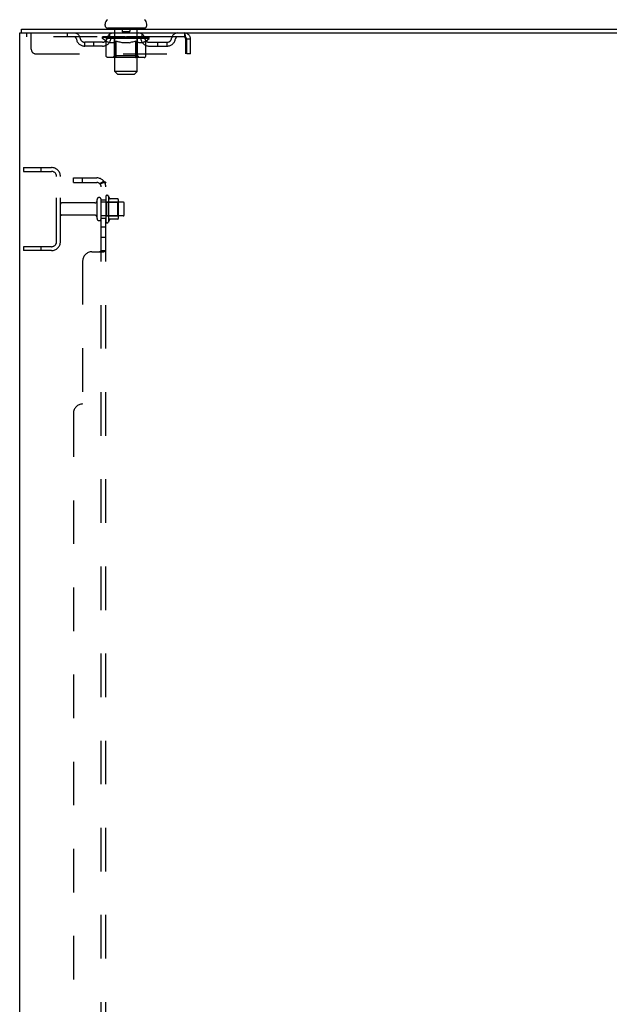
# Model space of a CAD drawing. Header units: inches. Extents: x 0 to 215, y 0 to 139.
# Tile 3 of 112: x 20 to 36, y 66 to 93. Entities that reach past the tile are written whole.
import ezdxf

# ---------------------------------------------------------------- set-up
doc = ezdxf.new("R2010")
doc.units = ezdxf.units.IN
doc.header["$LTSCALE"] = 11.804375
doc.header["$MEASUREMENT"] = 0
doc.linetypes.add('HIDDEN', pattern=[0.2, 0.1, -0.1])
doc.layers.get('0').update_dxf_attribs({"linetype": 'CONTINUOUS'})
doc.layers.add('DEFAULT_2', color=8, linetype='HIDDEN')
doc.layers.add('SUBPANEL', color=7, linetype='CONTINUOUS')

msp = doc.modelspace()

# ---------------------------------------------------------------- linework, layer by layer
at = {"color": 7, "linetype": 'Continuous'}
for p, q in [((22.557, 92.358), (22.557, 92.397)), ((23.682, 92.358), (23.682, 92.397)), ((20.297, 92.155), (20.297, 92.259)), ((22.62, 92.289), (22.62, 92.259)), ((23.62, 92.289), (22.62, 92.289)), ((23.62, 92.289), (23.62, 92.259))]:
    msp.add_line(p, q, dxfattribs=at)
at = {"color": 3, "linetype": 'Continuous'}
for p, q in [((20.245, 6.363), (20.245, 92.155)), ((20.245, 92.155), (44.051, 92.155)), ((20.297, 92.259), (44.056, 92.259))]:
    msp.add_line(p, q, dxfattribs=at)
at = {"color": 7, "linetype": 'Continuous'}
for centre, radius, start, end in [((22.701, 92.397), 0.144, 124.6624, 180), ((22.626, 92.358), 0.069, 180, 265), ((23.613, 92.358), 0.069, 275, 360), ((23.539, 92.397), 0.144, 360, 55.3376)]:
    msp.add_arc(centre, radius, start, end, dxfattribs=at)
at = {"layer": 'DEFAULT_2', "color": 8, "linetype": 'HIDDEN'}
for p, q in [((20.432, 92.155), (20.432, 92.051)), ((24.703, 92.051), (20.432, 92.051)), ((20.557, 91.717), (20.557, 92.155)), ((21.532, 92.155), (21.532, 92.051)), ((22.487, 92.004), (22.487, 92.051)), ((22.496, 92.044), (22.496, 92.051)), ((22.525, 92.044), (22.525, 92.051)), ((22.571, 92.044), (22.571, 92.051)), ((22.635, 92.044), (22.635, 92.051)), ((22.654, 92.041), (22.654, 92.045)), ((22.682, 92.051), (22.682, 92.155)), ((22.691, 92.041), (22.691, 92.046)), ((22.713, 92.044), (22.713, 92.051)), ((22.747, 92.041), (22.747, 92.048)), ((22.8, 92.289), (22.8, 92.259)), ((22.803, 92.044), (22.803, 92.051)), ((22.82, 91.108), (22.82, 92.259)), ((22.821, 92.041), (22.821, 92.049)), ((22.903, 92.044), (22.903, 92.051)), ((22.909, 92.041), (22.909, 92.05)), ((23.005, 92.044), (23.12, 92.051)), ((23.01, 92.044), (23.01, 92.051)), ((23.01, 92.05), (23.01, 92.051)), ((23.01, 92.044), (23.01, 92.05)), ((23.015, 92.279), (23.015, 92.199)), ((23.215, 92.189), (23.025, 92.189)), ((23.12, 92.044), (23.12, 92.051)), ((23.12, 92.051), (23.234, 92.044)), ((23.225, 92.279), (23.225, 92.199)), ((23.229, 92.05), (23.23, 92.051)), ((23.229, 92.044), (23.229, 92.05)), ((23.23, 92.044), (23.23, 92.051)), ((23.33, 92.041), (23.33, 92.05)), ((23.336, 92.044), (23.336, 92.051)), ((23.419, 92.041), (23.419, 92.049)), ((23.42, 91.108), (23.42, 92.259)), ((23.436, 92.044), (23.436, 92.051)), ((23.44, 92.289), (23.44, 92.259)), ((23.493, 92.041), (23.493, 92.048)), ((23.527, 92.044), (23.527, 92.051)), ((23.549, 92.041), (23.549, 92.046)), ((23.557, 92.051), (23.557, 92.155)), ((23.586, 92.041), (23.586, 92.045)), ((23.605, 92.044), (23.605, 92.051)), ((23.632, 92.047), (23.752, 92.048)), ((23.632, 92.044), (23.632, 92.047)), ((23.668, 92.044), (23.668, 92.051)), ((23.715, 92.044), (23.715, 92.051)), ((23.743, 92.044), (23.743, 92.051)), ((23.752, 92.044), (23.752, 92.048)), ((24.703, 92.155), (24.703, 92.051)), ((24.705, 92.05), (24.703, 92.051)), ((22.005, 91.8), (22.005, 91.904)), ((22.488, 91.904), (22.005, 91.904)), ((22.488, 91.8), (22.005, 91.8)), ((22.255, 91.8), (22.255, 91.904)), ((22.586, 91.934), (22.487, 92.004)), ((23.753, 92.004), (22.487, 92.004)), ((22.505, 92.041), (22.505, 92.044)), ((22.505, 92.041), (23.735, 92.041)), ((22.514, 92.041), (22.514, 92.044)), ((22.515, 92.041), (22.515, 92.044)), ((22.541, 92.041), (22.541, 92.044)), ((22.543, 92.041), (22.543, 92.044)), ((22.586, 92.041), (22.586, 92.044)), ((22.586, 91.529), (22.586, 91.934)), ((22.586, 91.934), (22.6, 91.925)), ((22.589, 92.041), (22.589, 92.044)), ((22.793, 92.044), (22.592, 92.044)), ((22.614, 91.916), (22.6, 91.925)), ((22.627, 91.909), (22.614, 91.917)), ((22.641, 91.902), (22.627, 91.909)), ((22.636, 92.041), (22.636, 92.044)), ((22.637, 92.041), (22.637, 92.044)), ((22.64, 92.041), (22.64, 92.044)), ((22.654, 91.897), (22.641, 91.903)), ((22.647, 92.041), (22.647, 92.044)), ((22.647, 92.041), (22.647, 92.044)), ((22.65, 92.041), (22.65, 92.044)), ((22.667, 91.892), (22.654, 91.897)), ((22.658, 92.041), (22.658, 92.044)), ((22.771, 91.892), (22.667, 91.892)), ((22.672, 92.041), (22.672, 92.044)), ((22.69, 92.041), (22.69, 92.044)), ((22.711, 92.041), (22.711, 92.044)), ((22.711, 92.041), (22.711, 92.044)), ((22.722, 92.041), (22.722, 92.044)), ((22.727, 92.041), (22.727, 92.044)), ((22.736, 92.041), (22.736, 92.044)), ((22.763, 92.041), (22.763, 92.044)), ((22.766, 92.041), (22.766, 92.044)), ((22.771, 91.892), (22.785, 91.897)), ((22.798, 91.903), (22.785, 91.897)), ((22.793, 92.041), (22.793, 92.044)), ((22.86, 92.044), (22.798, 92.044)), ((22.812, 91.909), (22.798, 91.903)), ((22.807, 91.532), (22.807, 92.001)), ((22.81, 92.041), (22.81, 92.044)), ((22.826, 91.917), (22.812, 91.909)), ((22.815, 92.041), (22.815, 92.044)), ((22.825, 92.041), (22.825, 92.044)), ((22.839, 91.925), (22.825, 91.917)), ((22.836, 92.041), (22.836, 92.044)), ((22.853, 91.935), (22.839, 91.925)), ((22.853, 91.529), (22.853, 91.935)), ((22.853, 91.935), (22.882, 91.925)), ((22.86, 92.041), (22.86, 92.044)), ((22.935, 92.044), (22.876, 92.044)), ((22.911, 91.917), (22.882, 91.925)), ((22.896, 92.041), (22.896, 92.044)), ((22.907, 92.041), (22.907, 92.044)), ((22.938, 91.909), (22.91, 91.917)), ((22.912, 92.041), (22.912, 92.044)), ((22.919, 92.041), (22.919, 92.044)), ((22.935, 92.041), (22.935, 92.044)), ((22.966, 91.902), (22.938, 91.909)), ((23.015, 92.044), (22.961, 92.044)), ((22.994, 91.897), (22.966, 91.902)), ((22.974, 92.041), (22.974, 92.044)), ((23.021, 91.892), (22.993, 91.897)), ((23.01, 92.041), (23.01, 92.044)), ((23.014, 92.041), (23.014, 92.044)), ((23.015, 92.041), (23.015, 92.044)), ((23.016, 92.041), (23.016, 92.044)), ((23.219, 91.892), (23.021, 91.892)), ((23.099, 92.044), (23.051, 92.044)), ((23.056, 92.041), (23.056, 92.044)), ((23.099, 92.041), (23.099, 92.044)), ((23.117, 92.044), (23.117, 92.044)), ((23.117, 92.041), (23.117, 92.044)), ((23.117, 92.041), (23.117, 92.044)), ((23.122, 92.041), (23.122, 92.044)), ((23.122, 92.044), (23.123, 92.044)), ((23.123, 92.041), (23.123, 92.044)), ((23.141, 92.041), (23.141, 92.044)), ((23.141, 92.044), (23.189, 92.044)), ((23.183, 92.041), (23.183, 92.044)), ((23.219, 91.892), (23.247, 91.897)), ((23.224, 92.041), (23.224, 92.044)), ((23.224, 92.041), (23.224, 92.044)), ((23.224, 92.044), (23.279, 92.044)), ((23.225, 92.041), (23.225, 92.044)), ((23.229, 92.041), (23.229, 92.044)), ((23.275, 91.903), (23.247, 91.897)), ((23.266, 92.041), (23.266, 92.044)), ((23.303, 91.909), (23.274, 91.903)), ((23.331, 91.917), (23.302, 91.909)), ((23.305, 92.041), (23.305, 92.044)), ((23.305, 92.044), (23.364, 92.044)), ((23.32, 92.041), (23.32, 92.044)), ((23.328, 92.041), (23.328, 92.044)), ((23.36, 91.926), (23.331, 91.917)), ((23.333, 92.041), (23.333, 92.044)), ((23.344, 92.041), (23.344, 92.044)), ((23.389, 91.936), (23.359, 91.926)), ((23.38, 92.041), (23.38, 92.044)), ((23.38, 92.044), (23.442, 92.044)), ((23.389, 91.529), (23.389, 91.936)), ((23.389, 91.936), (23.404, 91.926)), ((23.418, 91.917), (23.403, 91.926)), ((23.404, 92.041), (23.404, 92.044)), ((23.415, 92.041), (23.415, 92.044)), ((23.433, 91.909), (23.418, 91.917)), ((23.425, 92.041), (23.425, 92.044)), ((23.43, 92.041), (23.43, 92.044)), ((23.447, 91.902), (23.432, 91.909)), ((23.433, 91.532), (23.433, 92.001)), ((23.447, 92.041), (23.447, 92.044)), ((23.447, 92.044), (23.753, 92.044)), ((23.461, 91.897), (23.447, 91.902)), ((23.475, 91.892), (23.461, 91.897)), ((23.474, 92.041), (23.474, 92.044)), ((23.569, 91.892), (23.475, 91.892)), ((23.477, 92.041), (23.477, 92.044)), ((23.504, 92.041), (23.504, 92.044)), ((23.513, 92.041), (23.513, 92.044)), ((23.517, 92.041), (23.517, 92.044)), ((23.528, 92.041), (23.528, 92.044)), ((23.528, 92.041), (23.528, 92.044)), ((23.549, 92.041), (23.549, 92.044)), ((23.567, 92.041), (23.567, 92.044)), ((23.569, 91.892), (23.583, 91.897)), ((23.582, 92.041), (23.582, 92.044)), ((23.598, 91.903), (23.583, 91.897)), ((23.589, 92.041), (23.589, 92.044)), ((23.593, 92.041), (23.593, 92.044)), ((23.593, 92.041), (23.593, 92.044)), ((23.612, 91.909), (23.598, 91.902)), ((23.6, 92.041), (23.6, 92.044)), ((23.603, 92.041), (23.603, 92.044)), ((23.604, 92.041), (23.604, 92.044)), ((23.627, 91.917), (23.612, 91.909)), ((23.641, 91.926), (23.626, 91.917)), ((23.656, 91.936), (23.641, 91.926)), ((23.651, 92.041), (23.651, 92.044)), ((23.654, 92.041), (23.654, 92.044)), ((23.656, 91.936), (23.753, 92.004)), ((23.656, 91.529), (23.656, 91.936)), ((23.697, 92.041), (23.697, 92.044)), ((23.699, 92.041), (23.699, 92.044)), ((23.725, 92.041), (23.725, 92.044)), ((23.726, 92.041), (23.726, 92.044)), ((23.735, 92.041), (23.735, 92.044)), ((23.751, 91.904), (24.234, 91.904)), ((23.751, 91.8), (24.234, 91.8)), ((23.753, 92.004), (23.753, 92.044)), ((23.984, 91.8), (23.984, 91.904)), ((24.234, 91.8), (24.234, 91.904)), ((24.736, 91.988), (24.736, 91.592)), ((24.766, 91.592), (24.766, 91.988)), ((24.87, 91.988), (24.766, 91.988)), ((24.87, 91.592), (24.87, 91.988)), ((20.682, 91.592), (24.736, 91.592)), ((22.807, 91.532), (22.767, 91.492)), ((23.433, 91.532), (22.807, 91.532)), ((23.433, 91.532), (23.472, 91.492)), ((24.87, 91.592), (24.766, 91.592)), ((23.613, 91.492), (22.629, 91.492)), ((22.865, 91.497), (22.862, 91.499)), ((22.87, 91.493), (22.867, 91.495)), ((22.872, 91.493), (22.87, 91.493)), ((22.875, 91.492), (22.872, 91.493)), ((22.889, 91.039), (22.82, 91.108)), ((23.42, 91.108), (22.82, 91.108)), ((22.889, 91.039), (23.351, 91.039)), ((23.351, 91.039), (23.42, 91.108)), ((20.349, 88.509), (20.349, 88.405)), ((20.349, 88.509), (21.102, 88.509)), ((20.349, 88.405), (21.102, 88.405)), ((20.819, 88.509), (20.819, 88.405)), ((21.245, 86.505), (21.245, 88.262)), ((21.349, 86.505), (21.349, 88.262)), ((22.276, 87.549), (21.379, 87.549)), ((22.339, 87.126), (22.339, 87.641)), ((22.449, 87.126), (22.449, 87.641)), ((23.044, 87.571), (22.449, 87.571)), ((22.574, 87.718), (22.574, 87.049)), ((22.594, 87.567), (22.574, 87.587)), ((22.594, 87.567), (22.594, 87.2)), ((22.594, 87.567), (22.89, 87.567)), ((22.644, 87.739), (22.644, 87.028)), ((22.899, 87.661), (22.672, 87.661)), ((22.89, 87.567), (22.91, 87.587)), ((22.89, 87.567), (22.89, 87.2)), ((22.91, 87.639), (22.91, 87.128)), ((23.074, 87.226), (23.074, 87.541)), ((22.276, 87.219), (21.379, 87.219)), ((23.044, 87.196), (22.449, 87.196)), ((22.594, 87.2), (22.574, 87.18)), ((22.594, 87.2), (22.89, 87.2)), ((22.899, 87.106), (22.672, 87.106)), ((22.89, 87.2), (22.91, 87.18)), ((20.349, 86.363), (20.349, 86.259)), ((21.102, 86.363), (20.349, 86.363)), ((21.102, 86.259), (20.349, 86.259)), ((20.819, 86.363), (20.819, 86.259))]:
    msp.add_line(p, q, dxfattribs=at)
for points in [[(24.703, 92.155), (24.705, 92.154), (24.708, 92.15), (24.71, 92.145), (24.712, 92.138), (24.715, 92.129), (24.717, 92.118), (24.719, 92.106), (24.722, 92.092), (24.724, 92.076), (24.726, 92.06), (24.729, 92.043), (24.731, 92.025), (24.733, 92.006), (24.736, 91.988)], [(24.705, 92.05), (24.708, 92.049), (24.71, 92.047), (24.712, 92.044), (24.715, 92.041), (24.717, 92.037), (24.719, 92.032), (24.722, 92.027), (24.724, 92.021), (24.726, 92.015), (24.729, 92.008), (24.731, 92.002), (24.733, 91.995), (24.736, 91.988)], [(22.629, 91.492), (22.624, 91.493), (22.618, 91.493), (22.613, 91.495), (22.609, 91.497), (22.604, 91.499), (22.6, 91.502), (22.596, 91.506), (22.592, 91.51), (22.59, 91.514), (22.588, 91.519), (22.586, 91.524), (22.586, 91.529)], [(22.854, 91.519), (22.854, 91.524), (22.853, 91.529)], [(22.855, 91.514), (22.854, 91.519), (22.854, 91.524), (22.853, 91.529)], [(22.867, 91.495), (22.865, 91.497), (22.862, 91.499), (22.86, 91.502), (22.858, 91.506), (22.857, 91.51), (22.855, 91.514)], [(23.367, 91.492), (23.37, 91.493), (23.372, 91.493), (23.375, 91.495), (23.377, 91.497), (23.38, 91.499), (23.382, 91.502), (23.384, 91.506), (23.385, 91.51), (23.387, 91.514), (23.388, 91.519), (23.388, 91.524), (23.389, 91.529)], [(23.613, 91.492), (23.619, 91.493), (23.624, 91.493), (23.629, 91.495), (23.634, 91.497), (23.638, 91.499), (23.642, 91.502), (23.646, 91.506), (23.65, 91.51), (23.652, 91.514), (23.655, 91.519), (23.656, 91.524), (23.656, 91.529)], [(22.86, 91.502), (22.858, 91.506), (22.857, 91.51)]]:
    msp.add_lwpolyline(points, dxfattribs=at)
for centre, radius, start, end in [((21.716, 91.988), 0.167, 8.0716, 90), ((21.717, 91.988), 0.0625, 7.9863, 90), ((22.777, 91.988), 0.167, 90, 171.9284), ((22.626, 92.358), 0.069, 265, 270), ((22.777, 91.988), 0.0625, 90, 172.0137), ((22.79, 92.259), 0.03, 0, 90), ((23.005, 92.279), 0.01, 0, 90), ((23.025, 92.199), 0.01, 180, 270), ((23.215, 92.199), 0.01, 270, 360), ((23.235, 92.279), 0.01, 90, 180), ((23.45, 92.259), 0.03, 90, 180), ((23.462, 91.988), 0.167, 8.0716, 90), ((23.463, 91.988), 0.0625, 7.9863, 90), ((23.613, 92.358), 0.069, 270, 275), ((24.523, 91.988), 0.167, 90, 171.9284), ((24.523, 91.988), 0.0625, 90, 172.0137), ((24.703, 91.988), 0.167, 0, 90), ((24.703, 91.988), 0.063, 0, 90), ((22.005, 92.029), 0.229, 187.9863, 270), ((22.005, 92.029), 0.125, 188.0716, 270), ((22.488, 92.029), 0.125, 270, 351.9284), ((22.488, 92.029), 0.229, 270, 352.0137), ((22.767, 92.001), 0.0398, 0, 90), ((23.472, 92.001), 0.0398, 90, 180), ((23.751, 92.029), 0.229, 187.9863, 270), ((23.751, 92.029), 0.125, 188.0716, 270), ((24.234, 92.029), 0.125, 270, 351.9284), ((24.234, 92.029), 0.229, 270, 352.0137), ((20.682, 91.717), 0.125, 180, 270), ((21.102, 88.262), 0.246, 0, 90), ((21.102, 88.262), 0.142, 0, 90), ((21.379, 87.519), 0.03, 90, 180), ((22.276, 87.611), 0.0625, 270, 360), ((22.394, 87.641), 0.055, 360, 180), ((22.612, 87.718), 0.0384, 34.4497, 180), ((22.044, 87.384), 0.698, 23.9679, 30.6631), ((22.69, 87.671), 0.01, 203.9679, 270), ((22.899, 87.651), 0.01, 5.1938, 90), ((22.769, 87.639), 0.141, 0, 5.2081), ((23.044, 87.541), 0.03, 360, 90), ((21.379, 87.249), 0.03, 180, 270), ((22.276, 87.156), 0.0625, 0, 90), ((22.394, 87.126), 0.055, 180, 0), ((22.612, 87.049), 0.0384, 180, 325.5503), ((22.044, 87.384), 0.698, 329.3369, 336.0321), ((22.69, 87.096), 0.01, 90, 156.0321), ((22.899, 87.116), 0.01, 270, 354.8062), ((22.769, 87.128), 0.141, 354.7919, 360), ((23.044, 87.226), 0.03, 270, 0), ((21.102, 86.505), 0.246, 270, 360), ((21.102, 86.505), 0.142, 270, 360)]:
    msp.add_arc(centre, radius, start, end, dxfattribs=at)
for centre, major_axis, ratio, start_param, end_param in [((23.12, 92.051), (0.633, 0.007), 0.05963, 2.96643, 3.140963), ((22.467, 92.039), (0.198, 0), 0.060556, 0.430652, 1.470503), ((23.12, 92.051), (0.633, 0), 0.060556, -3.141593, -2.96706), ((23.12, 92.051), (0.633, 0.013), 0.05688, 2.791345, 2.965878), ((22.442, 92.039), (0.198, 0.002), 0.05963, 0.25549, 1.295341), ((22.511, 92.039), (0.198, -0.002), 0.05963, 0.605815, 1.645666), ((23.12, 92.051), (0.633, -0.007), 0.05963, -2.96643, -2.791898), ((23.12, 92.051), (0.633, 0.019), 0.052395, 2.616403, 2.790936), ((22.439, 92.039), (0.198, 0.004), 0.05688, 0.080405, 1.120256), ((22.574, 92.039), (0.198, -0.004), 0.05688, 0.7809, 1.820751), ((23.12, 92.051), (0.633, -0.013), 0.05688, -2.791345, -2.616812), ((23.12, 92.051), (0.633, 0.025), 0.046319, 2.441654, 2.616187), ((22.653, 92.039), (0.198, -0.006), 0.052395, 0.955842, 1.995693), ((22.456, 92.039), (0.198, 0.006), 0.052395, -0.094537, 0.945314), ((23.12, 92.051), (0.633, -0.019), 0.052395, -2.616403, -2.44187), ((23.12, 92.051), (0.633, 0.029), 0.038841, 2.267123, 2.441656), ((22.746, 92.039), (0.198, -0.008), 0.046319, 1.130591, 2.170442), ((22.493, 92.039), (0.198, 0.008), 0.046319, -0.269286, 0.770565), ((23.12, 92.051), (0.633, -0.025), 0.046319, -2.441654, -2.267121), ((23.12, 92.051), (0.633, 0.033), 0.030195, 2.09281, 2.267343), ((22.851, 92.039), (0.198, -0.009), 0.038841, 1.305122, 2.344973), ((22.549, 92.039), (0.198, 0.009), 0.038841, -0.443817, 0.596034), ((23.12, 92.051), (0.633, -0.029), 0.038841, -2.267123, -2.092591), ((22.623, 92.039), (0.198, 0.01), 0.030195, -0.61813, 0.421721), ((23.12, 92.051), (0.633, 0.036), 0.020645, 1.918687, 2.09322), ((22.964, 92.039), (0.198, -0.01), 0.030195, 1.479435, 2.519286), ((23.12, 92.051), (0.633, -0.033), 0.030195, -2.09281, -1.918277), ((22.711, 92.039), (0.198, 0.011), 0.020645, -0.792253, 0.247598), ((23.12, 92.051), (0.633, 0.038), 0.010478, 1.744704, 1.919237), ((23.082, 92.039), (0.198, -0.011), 0.020645, 1.653558, 2.693409), ((23.12, 92.051), (0.633, -0.036), 0.020645, -1.918687, -1.744154), ((22.812, 92.039), (0.198, 0.012), 0.010478, -0.966236, -0.000846), ((23.201, 92.039), (0.198, -0.012), 0.010478, 1.827541, 2.867392), ((23.12, 92.051), (0.633, -0.038), 0.010478, -1.744704, -1.570171), ((23.039, 92.039), (0.198, 0.012), 0.010478, 0.274201, 1.314052), ((23.12, 92.051), (0.633, 0.038), 0.010478, -1.571421, -1.396888), ((23.158, 92.039), (0.198, 0.011), 0.020645, 0.448184, 1.488034), ((23.427, 92.039), (0.198, -0.012), 0.010478, -3.140747, -2.175357), ((23.12, 92.051), (0.633, 0.036), 0.020645, -1.397439, -1.222906), ((23.12, 92.051), (0.633, -0.038), 0.010478, 1.222355, 1.396888), ((23.276, 92.039), (0.198, 0.01), 0.030195, 0.622307, 1.662158), ((23.528, 92.039), (0.198, -0.011), 0.020645, 2.893995, 3.933846), ((23.12, 92.051), (0.633, 0.033), 0.030195, -1.223315, -1.048783), ((23.12, 92.051), (0.633, -0.036), 0.020645, 1.048373, 1.222906), ((23.389, 92.039), (0.198, 0.009), 0.038841, 0.79662, 1.836471), ((23.617, 92.039), (0.198, -0.01), 0.030195, 2.719872, 3.759723), ((23.493, 92.039), (0.198, 0.008), 0.046319, 0.971151, 2.011002), ((23.12, 92.051), (0.633, 0.029), 0.038841, -1.049002, -0.874469), ((23.12, 92.051), (0.633, -0.033), 0.030195, 0.87425, 1.048783), ((23.587, 92.039), (0.198, 0.006), 0.052395, 1.1459, 2.185751), ((23.691, 92.039), (0.198, -0.009), 0.038841, 2.545558, 3.585409), ((23.666, 92.039), (0.198, 0.004), 0.05688, 1.320842, 2.360692), ((23.12, 92.051), (0.633, 0.025), 0.046319, -0.874471, -0.699939), ((23.12, 92.051), (0.633, -0.029), 0.038841, 0.699936, 0.874469), ((23.747, 92.039), (0.198, -0.008), 0.046319, 2.371028, 3.410879), ((23.729, 92.039), (0.198, 0.002), 0.05963, 1.495927, 2.535778), ((23.784, 92.039), (0.198, -0.006), 0.052395, 2.196279, 3.23613), ((23.773, 92.039), (0.198, 0), 0.060556, 2.364024, 2.71094), ((23.801, 92.039), (0.198, -0.004), 0.05688, 2.021337, 3.061188), ((23.12, 92.051), (0.633, 0.019), 0.052395, -0.699723, -0.52519), ((23.12, 92.051), (0.633, -0.025), 0.046319, 0.525406, 0.699939), ((23.797, 92.039), (0.198, -0.002), 0.05963, 1.846251, 2.886102), ((23.12, 92.051), (0.633, 0.013), 0.05688, -0.524781, -0.350248), ((23.12, 92.051), (0.633, -0.019), 0.052395, 0.350657, 0.52519), ((23.12, 92.051), (0.633, 0.007), 0.05963, -0.349695, -0.175162), ((23.12, 92.051), (0.633, -0.013), 0.05688, 0.175715, 0.350248), ((23.12, 92.051), (0.633, -0.007), 0.05963, 6.27665, 6.458348), ((23.12, 92.051), (0.633, 0), 0.060556, -0.174533, -0.058352), ((22.467, 92.032), (0.198, 0.002), 0.05963, 1.376596, 1.469874), ((22.511, 92.032), (0.198, 0), 0.060556, 1.551758, 1.645036), ((22.442, 92.032), (0.198, 0.004), 0.05688, 1.20151, 1.294789), ((22.512, 92.034), (0.164, 0.002), 0.05963, 1.065228, 1.614276), ((22.492, 92.034), (0.164, 0.003), 0.05688, 0.890143, 1.43919), ((22.55, 92.034), (0.164, 0), 0.060556, 1.240391, 1.789438), ((22.574, 92.032), (0.198, -0.002), 0.05963, 1.72692, 1.820198), ((22.439, 92.032), (0.198, 0.006), 0.052395, 1.026568, 1.119847), ((22.492, 92.034), (0.164, 0.005), 0.052395, 0.715201, 1.264248), ((22.606, 92.034), (0.164, -0.002), 0.05963, 1.415553, 1.9646), ((22.653, 92.032), (0.198, -0.004), 0.05688, 1.902006, 1.995284), ((22.456, 92.032), (0.198, 0.008), 0.046319, 0.851819, 0.945098), ((22.51, 92.034), (0.164, 0.006), 0.046319, 0.540452, 1.089499), ((22.677, 92.034), (0.164, -0.003), 0.05688, 1.590638, 2.139686), ((22.746, 92.032), (0.198, -0.006), 0.052395, 2.076947, 2.170226), ((22.493, 92.032), (0.198, 0.009), 0.038841, 0.677289, 0.770567), ((22.547, 92.034), (0.164, 0.008), 0.038841, 0.365921, 0.914969), ((22.762, 92.034), (0.164, -0.005), 0.052395, 1.76558, 2.314627), ((22.851, 92.032), (0.198, -0.008), 0.046319, 2.251696, 2.344975), ((22.549, 92.032), (0.198, 0.01), 0.030195, 0.502975, 0.596254), ((22.601, 92.034), (0.164, 0.009), 0.030195, 0.191608, 0.740655), ((22.857, 92.034), (0.164, -0.006), 0.046319, 1.940329, 2.489376), ((22.964, 92.032), (0.198, -0.009), 0.038841, 2.426227, 2.519505), ((22.623, 92.032), (0.198, 0.011), 0.020645, 0.328852, 0.422131), ((22.671, 92.034), (0.164, 0.009), 0.020645, 0.017485, 0.566532), ((22.96, 92.034), (0.164, -0.008), 0.038841, 2.11486, 2.663907), ((23.082, 92.032), (0.198, -0.01), 0.030195, 2.60054, 2.693819), ((22.711, 92.032), (0.198, 0.012), 0.010478, 0.154869, 0.248148), ((22.755, 92.034), (0.164, 0.01), 0.010478, 6.126688, 6.675735), ((23.069, 92.034), (0.164, -0.009), 0.030195, 2.289173, 2.83822), ((23.201, 92.032), (0.198, -0.011), 0.020645, 2.774664, 2.867942), ((23.179, 92.034), (0.164, -0.009), 0.020645, 2.463296, 3.012344), ((22.953, 92.034), (0.164, 0.01), 0.010478, -0.000483, 0.504314), ((22.923, 92.032), (0.198, 0.012), 0.010478, 0.099668, 0.192946), ((23.317, 92.032), (0.198, -0.012), 0.010478, 2.948646, 3.041925), ((23.287, 92.034), (0.164, -0.01), 0.010478, 2.637279, 3.142076), ((23.061, 92.034), (0.164, 0.009), 0.020645, 0.129249, 0.678296), ((23.039, 92.032), (0.198, 0.011), 0.020645, 0.273651, 0.366929), ((23.171, 92.034), (0.164, 0.009), 0.030195, 0.303372, 0.852419), ((23.484, 92.034), (0.164, -0.01), 0.010478, 2.749043, 3.29809), ((23.158, 92.032), (0.198, 0.01), 0.030195, 0.447774, 0.541052), ((23.528, 92.032), (0.198, -0.012), 0.010478, 2.893445, 2.986723), ((23.279, 92.034), (0.164, 0.008), 0.038841, 0.477686, 1.026733), ((23.568, 92.034), (0.164, -0.009), 0.020645, 2.57506, 3.124108), ((23.276, 92.032), (0.198, 0.009), 0.038841, 0.622087, 0.715366), ((23.617, 92.032), (0.198, -0.011), 0.020645, 2.719462, 2.812741), ((23.383, 92.034), (0.164, 0.006), 0.046319, 0.652216, 1.201263), ((23.638, 92.034), (0.164, -0.009), 0.030195, 2.400937, 2.949985), ((23.478, 92.034), (0.164, 0.005), 0.052395, 0.826965, 1.376012), ((23.389, 92.032), (0.198, 0.008), 0.046319, 0.796618, 0.889896), ((23.691, 92.032), (0.198, -0.01), 0.030195, 2.545339, 2.638617), ((23.693, 92.034), (0.164, -0.008), 0.038841, 2.226624, 2.775671), ((23.563, 92.034), (0.164, 0.003), 0.05688, 1.001907, 1.550954), ((23.73, 92.034), (0.164, -0.006), 0.046319, 2.052093, 2.601141), ((23.493, 92.032), (0.198, 0.006), 0.052395, 0.971367, 1.064645), ((23.747, 92.032), (0.198, -0.009), 0.038841, 2.371026, 2.464304), ((23.634, 92.034), (0.164, 0.002), 0.05963, 1.176993, 1.72604), ((23.748, 92.034), (0.164, -0.005), 0.052395, 1.877344, 2.426392), ((23.689, 92.034), (0.164, 0), 0.060556, 1.352155, 1.901202), ((23.747, 92.034), (0.164, -0.003), 0.05688, 1.702402, 2.25145), ((23.728, 92.034), (0.164, -0.002), 0.05963, 1.527317, 2.076364), ((23.587, 92.032), (0.198, 0.004), 0.05688, 1.146309, 1.239587), ((23.784, 92.032), (0.198, -0.008), 0.046319, 2.196495, 2.289773), ((23.773, 92.032), (0.198, -0.002), 0.05963, 1.764997, 1.971333), ((23.666, 92.032), (0.198, 0.002), 0.05963, 1.321394, 1.414673), ((23.801, 92.032), (0.198, -0.006), 0.052395, 2.021746, 2.115024), ((23.729, 92.032), (0.198, 0), 0.060556, 1.496556, 1.589835), ((23.797, 92.032), (0.198, -0.004), 0.05688, 1.846804, 1.940083)]:
    msp.add_ellipse(centre, major_axis=major_axis, ratio=ratio, start_param=start_param, end_param=end_param, dxfattribs=at)
at = {"layer": 'SUBPANEL', "color": 8, "linetype": 'HIDDEN'}
for p, q in [((21.699, 88.102), (21.699, 88.227)), ((21.699, 88.227), (22.337, 88.227)), ((21.699, 88.102), (22.337, 88.102)), ((21.949, 88.102), (21.949, 88.227)), ((22.52, 88.141), (22.423, 88.061)), ((22.449, 10.415), (22.449, 88.102)), ((22.449, 88.102), (22.574, 88.102)), ((22.574, 10.415), (22.574, 88.102)), ((22.449, 87.634), (22.574, 87.634)), ((22.449, 87.134), (22.574, 87.134)), ((22.449, 86.905), (22.574, 86.905)), ((22.449, 86.624), (22.574, 86.624)), ((22.199, 86.227), (22.52, 86.227)), ((22.434, 86.247), (22.438, 86.25)), ((22.449, 86.263), (22.574, 86.263)), ((22.548, 86.241), (22.551, 86.243)), ((21.949, 85.977), (21.949, 82.102)), ((21.699, 81.852), (21.699, 16.665))]:
    msp.add_line(p, q, dxfattribs=at)
for points in [[(22.423, 88.061), (22.423, 88.062), (22.423, 88.063), (22.423, 88.064), (22.423, 88.065), (22.424, 88.066), (22.424, 88.067), (22.425, 88.068), (22.426, 88.07), (22.428, 88.071), (22.429, 88.073), (22.431, 88.075)], [(22.431, 88.075), (22.434, 88.079), (22.436, 88.081), (22.438, 88.083), (22.44, 88.085), (22.442, 88.088), (22.444, 88.09), (22.445, 88.092), (22.447, 88.095), (22.448, 88.097), (22.448, 88.099), (22.449, 88.101), (22.449, 88.102)], [(22.445, 88.079), (22.445, 88.079), (22.445, 88.079), (22.445, 88.08), (22.446, 88.08), (22.446, 88.08), (22.447, 88.08), (22.447, 88.081), (22.448, 88.081), (22.448, 88.081), (22.449, 88.082), (22.449, 88.082), (22.45, 88.082), (22.451, 88.083), (22.451, 88.083), (22.452, 88.083), (22.453, 88.084), (22.453, 88.084), (22.454, 88.085), (22.455, 88.085), (22.455, 88.085), (22.456, 88.086), (22.457, 88.086), (22.458, 88.086), (22.458, 88.087), (22.459, 88.087), (22.46, 88.087), (22.461, 88.088), (22.462, 88.088), (22.462, 88.089), (22.463, 88.089), (22.464, 88.089), (22.465, 88.09), (22.466, 88.09), (22.467, 88.09), (22.468, 88.091), (22.469, 88.091), (22.47, 88.092), (22.471, 88.092), (22.472, 88.092), (22.473, 88.093), (22.474, 88.093), (22.475, 88.093), (22.476, 88.094), (22.477, 88.094), (22.478, 88.095), (22.479, 88.095), (22.48, 88.095), (22.481, 88.096), (22.482, 88.096), (22.483, 88.097), (22.484, 88.097), (22.486, 88.097), (22.487, 88.098), (22.488, 88.098), (22.489, 88.098), (22.49, 88.099), (22.491, 88.099), (22.492, 88.099), (22.493, 88.099), (22.494, 88.1), (22.495, 88.1), (22.496, 88.1), (22.497, 88.1), (22.498, 88.101), (22.499, 88.101), (22.5, 88.101), (22.501, 88.101), (22.502, 88.101), (22.503, 88.102), (22.504, 88.102), (22.505, 88.102), (22.506, 88.102), (22.507, 88.102), (22.507, 88.102), (22.508, 88.102), (22.508, 88.102), (22.508, 88.102)], [(22.449, 88.082), (22.448, 88.082), (22.448, 88.081), (22.447, 88.081), (22.447, 88.081), (22.446, 88.08), (22.446, 88.08), (22.445, 88.08), (22.445, 88.08), (22.445, 88.079), (22.445, 88.079), (22.445, 88.079)], [(22.508, 88.102), (22.508, 88.102), (22.509, 88.102), (22.509, 88.102), (22.508, 88.102), (22.508, 88.102), (22.508, 88.102), (22.507, 88.102), (22.507, 88.102), (22.506, 88.102), (22.506, 88.102)], [(22.52, 88.141), (22.522, 88.139), (22.524, 88.137), (22.527, 88.135), (22.53, 88.133), (22.533, 88.131), (22.537, 88.129), (22.541, 88.127), (22.544, 88.126)], [(22.544, 88.126), (22.551, 88.123), (22.555, 88.121), (22.558, 88.12), (22.561, 88.118), (22.563, 88.116), (22.566, 88.115), (22.569, 88.113), (22.57, 88.111), (22.572, 88.109), (22.573, 88.107), (22.573, 88.105), (22.574, 88.104), (22.574, 88.102)], [(22.423, 86.227), (22.423, 86.229), (22.423, 86.231), (22.423, 86.232), (22.423, 86.234), (22.424, 86.236), (22.424, 86.237), (22.425, 86.239), (22.426, 86.24), (22.428, 86.242), (22.429, 86.243), (22.431, 86.244), (22.433, 86.246)], [(22.423, 86.227), (22.423, 86.229), (22.423, 86.231), (22.423, 86.232), (22.423, 86.234), (22.424, 86.236)], [(22.425, 86.239), (22.426, 86.24), (22.428, 86.242)], [(22.429, 86.243), (22.431, 86.244), (22.433, 86.246), (22.434, 86.247)], [(22.438, 86.25), (22.44, 86.251), (22.442, 86.252), (22.444, 86.254), (22.445, 86.255), (22.447, 86.257), (22.448, 86.258), (22.448, 86.26), (22.449, 86.261), (22.449, 86.263)], [(22.442, 86.252), (22.444, 86.254), (22.445, 86.255), (22.447, 86.257), (22.448, 86.258), (22.448, 86.26), (22.449, 86.261), (22.449, 86.263)], [(22.52, 86.227), (22.522, 86.229), (22.524, 86.231), (22.527, 86.232), (22.53, 86.234), (22.533, 86.235), (22.537, 86.237), (22.541, 86.238), (22.548, 86.241)], [(22.52, 86.227), (22.522, 86.229), (22.524, 86.231), (22.527, 86.232)], [(22.551, 86.243), (22.555, 86.244), (22.558, 86.246), (22.561, 86.247), (22.563, 86.249), (22.566, 86.251)], [(22.561, 86.247), (22.563, 86.249), (22.566, 86.251), (22.569, 86.253), (22.57, 86.255), (22.572, 86.256), (22.573, 86.258), (22.573, 86.26), (22.574, 86.261), (22.574, 86.263)], [(22.569, 86.253), (22.57, 86.255), (22.572, 86.256), (22.573, 86.258), (22.573, 86.26), (22.574, 86.261)]]:
    msp.add_lwpolyline(points, dxfattribs=at)
for centre, radius, start, end in [((22.337, 87.99), 0.237, 0, 90), ((22.337, 87.99), 0.112, 0, 90), ((22.199, 85.977), 0.25, 90, 180), ((21.949, 81.852), 0.25, 90, 180)]:
    msp.add_arc(centre, radius, start, end, dxfattribs=at)

doc.saveas('drawing.dxf')
